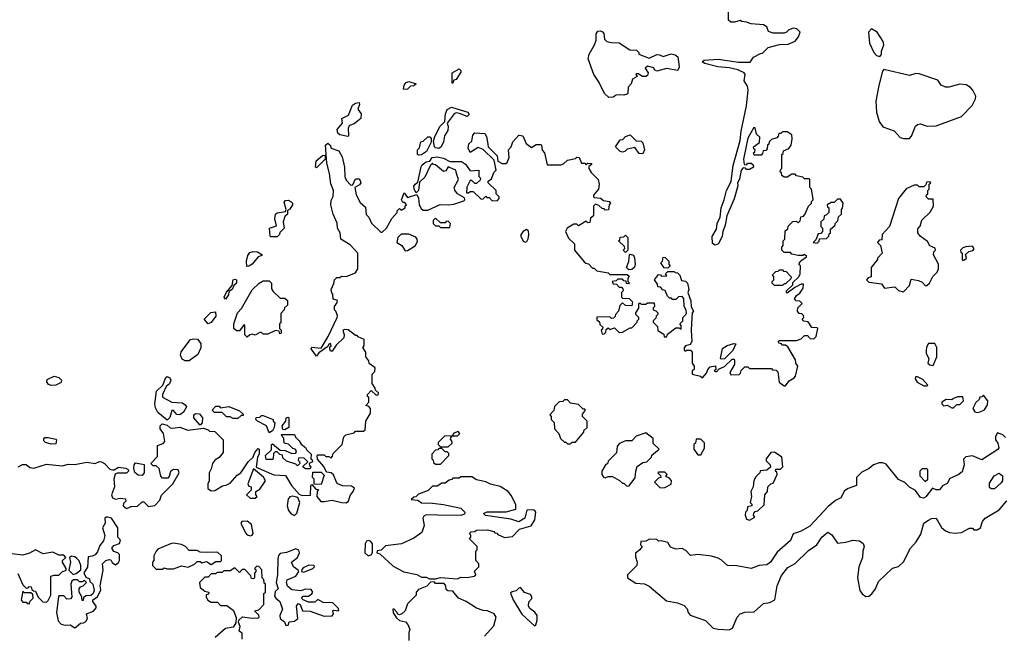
# Model space of a CAD drawing. Extents: x 2551545 to 2886624, y 315747 to 489036.
# Tile 17 of 119: x 2579945 to 2586218, y 359485 to 363405. Entities that reach past the tile are written whole.
import ezdxf

# ---------------------------------------------------------------- set-up
doc = ezdxf.new("R2010")
doc.units = 0

msp = doc.modelspace()

# ---------------------------------------------------------------- linework, layer by layer
at = {"layer": '0CON10XD'}
for points in [[(2584498.3, 363388.3), (2584475, 363390), (2584461.7, 363401.7), (2584460, 363455)], [(2582928.3, 362611.7), (2582930, 362595), (2582987, 362537), (2582991.7, 362501.7), (2583018.3, 362488.3), (2583041.7, 362488.3), (2583050, 362495), (2583062.5, 362525), (2583060, 362575), (2583077, 362593), (2583087.5, 362625), (2583125, 362667.5), (2583150, 362665), (2583172.5, 362615), (2583205, 362590), (2583235, 362610), (2583265, 362610), (2583270, 362605), (2583273, 362573), (2583287.5, 362555), (2583305, 362480), (2583391.7, 362478.3), (2583410, 362485), (2583435, 362510), (2583485, 362520), (2583495, 362527.5), (2583510, 362525), (2583525, 362490), (2583545, 362490), (2583555, 362480), (2583565, 362490), (2583588.3, 362488.3), (2583588.3, 362481.7), (2583571.7, 362468.3), (2583570, 362455), (2583585, 362430), (2583630, 362385), (2583637.5, 362355), (2583632.5, 362325), (2583600, 362285), (2583600, 362275), (2583605, 362270), (2583645, 362266.7), (2583665, 362252.5), (2583700, 362245), (2583710, 362235), (2583700, 362225), (2583697, 362193), (2583675, 362190), (2583668.3, 362198.3), (2583655, 362200), (2583635, 362220), (2583612.5, 362227.5), (2583600, 362215), (2583600, 362155), (2583581.7, 362138.3), (2583578.3, 362111.7), (2583565, 362110), (2583555, 362120), (2583505, 362090), (2583495, 362100), (2583475, 362100), (2583433.6, 362076.4), (2583422.5, 362055), (2583441.7, 362011.7), (2583480, 361975), (2583480, 361935), (2583541.7, 361861.7), (2583551.7, 361851.7), (2583568.3, 361848.3), (2583595, 361820), (2583605, 361820), (2583623, 361803), (2583695, 361790), (2583705, 361780), (2583815, 361780), (2583828.3, 361768.3), (2583820, 361755), (2583820, 361735), (2583830, 361725), (2583825, 361720), (2583811.7, 361721.7), (2583808.3, 361738.3), (2583795, 361740), (2583785, 361750), (2583755, 361750), (2583745, 361740), (2583720, 361735), (2583725, 361720), (2583748.3, 361718.3), (2583765, 361700), (2583778.3, 361698.3), (2583788.3, 361688.3), (2583790, 361675), (2583780, 361665), (2583780, 361635), (2583785, 361630), (2583827, 361627), (2583850, 361605), (2583845, 361580), (2583805, 361582.5), (2583785, 361600), (2583768.3, 361581.7), (2583760, 361545), (2583740, 361525), (2583738.3, 361511.7), (2583728.3, 361501.7), (2583715, 361500), (2583705, 361510), (2583621.7, 361508.3), (2583621.7, 361491.7), (2583638.3, 361478.3), (2583641.7, 361461.7), (2583660, 361445), (2583658.3, 361431.7), (2583650, 361425), (2583655, 361400), (2583668.3, 361401.7), (2583678.3, 361411.7), (2583681.7, 361428.3), (2583695, 361440), (2583705, 361430), (2583735, 361440), (2583765, 361410), (2583785, 361412.5), (2583835, 361440), (2583845, 361440), (2583880, 361475), (2583880, 361485), (2583890, 361495), (2583890, 361505), (2583870, 361525), (2583870, 361535), (2583890, 361565), (2583890, 361595), (2583895, 361600), (2583905, 361590), (2583935, 361590), (2583945, 361600), (2583988.3, 361598.3), (2583990, 361575), (2583981.7, 361568.3), (2583980, 361555), (2583998.3, 361548.3), (2584010, 361535), (2584010, 361525), (2584000, 361515), (2583998.3, 361501.7), (2583980, 361485), (2583980, 361475), (2584008.3, 361448.3), (2584011.7, 361421.7), (2584048.3, 361398.3), (2584051.7, 361381.7), (2584068.3, 361381.7), (2584071.7, 361398.3), (2584125, 361440), (2584145, 361440), (2584158.3, 361431.7), (2584160, 361455), (2584150, 361465), (2584170, 361485), (2584170, 361505), (2584190, 361525), (2584192.5, 361535), (2584191.7, 361551.7), (2584177.5, 361575), (2584177, 361627), (2584165, 361640), (2584141.7, 361638.3), (2584125, 361620), (2584105, 361620), (2584098.3, 361628.3), (2584085, 361630), (2584071.7, 361641.7), (2584058.3, 361678.3), (2584041.7, 361681.7), (2584028.3, 361698.3), (2584011.7, 361701.7), (2584008.3, 361718.3), (2583990, 361745), (2584015, 361780), (2584028.3, 361778.3), (2584035, 361770), (2584068.3, 361771.7), (2584060, 361785), (2584075, 361800), (2584115, 361800), (2584121.7, 361791.7), (2584135, 361790), (2584150, 361775), (2584161.7, 361741.7), (2584187, 361737), (2584200, 361725), (2584207.5, 361685), (2584202.5, 361665), (2584221.7, 361611.7), (2584223, 361573), (2584237.5, 361545), (2584230, 361535), (2584227.5, 361505), (2584223.8, 361425), (2584228.3, 361351.7), (2584216.1, 361333.9), (2584187.5, 361325), (2584178.3, 361311.7), (2584178.3, 361298.3), (2584185, 361290), (2584193.3, 361296.7), (2584218, 361298), (2584230, 361285), (2584230, 361215), (2584242.5, 361195), (2584242.5, 361175), (2584230, 361165), (2584230, 361145), (2584281.7, 361131.7), (2584295, 361120), (2584321.7, 361151.7), (2584330, 361175), (2584345, 361190), (2584378.3, 361198.3), (2584380, 361175), (2584370, 361165), (2584385, 361160), (2584401.7, 361178.3), (2584436.4, 361193.6), (2584485, 361240), (2584495, 361240), (2584500, 361235), (2584500, 361205), (2584470, 361155), (2584475, 361140), (2584528.3, 361141.7), (2584538.3, 361151.7), (2584541.7, 361168.3), (2584565, 361190), (2584585, 361190), (2584595, 361180), (2584735, 361180), (2584741.7, 361171.7), (2584765, 361170), (2584775, 361160), (2584783, 361093), (2584815, 361070), (2584825, 361070), (2584848, 361102), (2584880, 361120), (2584888.3, 361131.7), (2584902.5, 361195), (2584890, 361215), (2584887.5, 361235), (2584838.3, 361318.3), (2584825, 361330), (2584805, 361330), (2584798.3, 361338.3), (2584781.7, 361341.7), (2584780, 361355), (2584785, 361360), (2584895, 361360), (2584925, 361370), (2584945, 361390), (2584965, 361390), (2584981.7, 361371.7), (2585005, 361370), (2585020, 361385), (2585030, 361435), (2585025, 361440), (2584991.7, 361441.7), (2584968.3, 361478.3), (2584941.7, 361481.7), (2584930, 361495), (2584940, 361505), (2584938.3, 361518.3), (2584928.3, 361528.3), (2584911.7, 361531.7), (2584900, 361545), (2584901.7, 361568.3), (2584930, 361595), (2584915, 361610), (2584891.7, 361611.7), (2584882.5, 361625), (2584893.6, 361646.4), (2584915, 361660), (2584937, 361693), (2584938.3, 361718.3), (2584925, 361717.5), (2584883, 361697), (2584835, 361660), (2584830, 361665), (2584830, 361675), (2584870, 361715), (2584871.7, 361728.3), (2584906.4, 361763.6), (2584917, 361783), (2584920, 361835), (2584910, 361845), (2584920, 361865), (2584960, 361895), (2584945, 361907.5), (2584935, 361900), (2584905, 361900), (2584865, 361910), (2584855, 361920), (2584815, 361920), (2584800, 361935), (2584800, 361955), (2584810, 361965), (2584810, 361995), (2584820, 362005), (2584821.7, 362058.3), (2584838.3, 362071.7), (2584841.7, 362088.3), (2584871.7, 362118.3), (2584895, 362120), (2584905, 362110), (2584918.3, 362121.7), (2584921.7, 362148.3), (2584938.3, 362151.7), (2584948.3, 362161.7), (2584970, 362215), (2584990, 362235), (2584990, 362245), (2585000, 362255), (2584997, 362287), (2584990, 362325), (2584980, 362335), (2584980, 362385), (2584975, 362390), (2584945, 362390), (2584935, 362400), (2584895, 362410), (2584885, 362420), (2584865, 362420), (2584835, 362400), (2584815, 362400), (2584801.7, 362411.7), (2584798.3, 362428.3), (2584790, 362435), (2584791.7, 362448.3), (2584800, 362455), (2584800, 362545), (2584808.3, 362551.7), (2584811.7, 362568.3), (2584846.4, 362583.6), (2584860, 362605), (2584867.5, 362645), (2584865, 362670), (2584835, 362690), (2584805, 362690), (2584795, 362680), (2584781.7, 362678.3), (2584778.3, 362661.7), (2584768.3, 362651.7), (2584735, 362640), (2584720, 362625), (2584718.3, 362611.7), (2584710, 362605), (2584708.3, 362581.7), (2584698.3, 362571.7), (2584681.7, 362568.3), (2584678.3, 362551.7), (2584668.3, 362541.7), (2584625, 362540), (2584620, 362555), (2584628.3, 362561.7), (2584630, 362575), (2584621.7, 362581.7), (2584620, 362595), (2584658.3, 362621.7), (2584660, 362655), (2584640, 362675), (2584630, 362715), (2584621.7, 362718.3), (2584585, 362650), (2584557.5, 362515), (2584561.7, 362481.7), (2584575, 362480), (2584585, 362490), (2584605, 362490), (2584618.3, 362478.3), (2584620, 362465), (2584595, 362450), (2584575, 362450), (2584568.3, 362458.3), (2584555, 362460), (2584542.5, 362445), (2584531.7, 362388.3), (2584517.5, 362365), (2584520, 362345), (2584497, 362263), (2584451.2, 362155), (2584440, 362095), (2584423.8, 362055), (2584421.2, 362025), (2584396.7, 361975), (2584375, 361966.2), (2584358.3, 361978.3), (2584357, 362023), (2584385, 362070), (2584388, 362105), (2584408.8, 362145), (2584414.3, 362205.7), (2584434, 362255), (2584448.6, 362315), (2584468.1, 362351.9), (2584478, 362375), (2584490, 362475), (2584536, 362635), (2584542, 362695), (2584575.8, 362855), (2584586.2, 362956.2), (2584581.7, 362981.7), (2584560, 363015), (2584567.5, 363055), (2584560, 363065), (2584520, 363085), (2584465, 363097.5), (2584393.2, 363103.2), (2584310, 363125), (2584293, 363137), (2584305, 363146.7), (2584395, 363152.9), (2584525, 363134), (2584600, 363135), (2584620, 363165), (2584665, 363190), (2584678.3, 363191.7), (2584713, 363227), (2584785, 363247.5), (2584841.7, 363248.3), (2584885, 363267.5), (2584907.5, 363295), (2584917.5, 363325), (2584897, 363347), (2584875, 363350), (2584845, 363340), (2584830, 363325), (2584815, 363320), (2584745, 363320), (2584715, 363330), (2584705, 363360), (2584685, 363372.5), (2584605, 363377.5), (2584575, 363390), (2584545, 363392.5), (2584535, 363400), (2584498.3, 363388.3)], [(2583698.3, 362908.3), (2583670, 362935), (2583637.5, 363005), (2583603.3, 363055), (2583566.2, 363155), (2583573.3, 363185), (2583608, 363245), (2583618.8, 363275), (2583618.8, 363315), (2583629.3, 363330.7), (2583645, 363333.3), (2583658, 363328), (2583665.8, 363315.8), (2583670.5, 363280.4), (2583685, 363266.7), (2583715, 363258.8), (2583765, 363257.5), (2583831.7, 363211.7), (2583875, 363210), (2583890, 363195), (2583890, 363185), (2583955, 363160), (2584005, 363182.5), (2584021.7, 363181.7), (2584045, 363170), (2584095, 363186.7), (2584121.7, 363181.7), (2584137.1, 363167.1), (2584147.5, 363105), (2584138.6, 363081.4), (2584065, 363093.3), (2584005, 363077.5), (2583990, 363085), (2583985, 363097.5), (2583945, 363107.5), (2583930, 363095), (2583950, 363065), (2583945, 363050), (2583935, 363042.5), (2583912.5, 363042.5), (2583885, 363060), (2583875, 363060), (2583870, 363055), (2583878.3, 363041.7), (2583850, 363025), (2583840, 362995), (2583822.5, 362975), (2583820, 362935), (2583815, 362930), (2583795, 362922.5), (2583765, 362926.7), (2583745, 362922.5), (2583725, 362910), (2583698.3, 362908.3)], [(2585425, 363170), (2585436.4, 363183.6), (2585436.7, 363205), (2585450, 363245), (2585446.7, 363265), (2585407.5, 363325), (2585373, 363347), (2585352.5, 363325), (2585360, 363255), (2585387.5, 363195), (2585405, 363177.5), (2585425, 363170)], [(2582705, 363000), (2582700, 363000), (2582700, 363065), (2582745, 363092.5), (2582755, 363080), (2582755, 363070), (2582726.4, 363023.6), (2582711.7, 363018.3), (2582705, 363000)], [(2585575, 362646.7), (2585615, 362647.5), (2585627, 362663), (2585652.5, 362725), (2585665, 362737.5), (2585685, 362740), (2585726.1, 362726.1), (2585785, 362728.8), (2585945, 362787.5), (2586013, 362857), (2586035, 362900), (2586036.4, 362916.4), (2586017.5, 362955), (2586003, 362973), (2585975, 362990), (2585935, 362993.3), (2585865, 362973.8), (2585843.9, 362973.9), (2585815, 362987.5), (2585795, 363020), (2585675, 363060), (2585655, 363062.5), (2585615, 363050), (2585451.7, 363088.3), (2585443, 363077), (2585418, 362985), (2585400, 362885), (2585404.1, 362814.1), (2585420, 362755), (2585445, 362722.5), (2585516.4, 362696.4), (2585553.9, 362653.9), (2585575, 362646.7)], [(2582395, 362960), (2582390, 362965), (2582395, 362987.5), (2582406.7, 363005), (2582425, 363010), (2582470, 362995), (2582457, 362983), (2582435, 362980), (2582415, 362962.5), (2582395, 362960)], [(2582035, 362660), (2581985, 362670), (2581971.2, 362681.2), (2581968, 362705), (2582001.4, 362745), (2581998, 362775), (2582038.8, 362795), (2582065, 362860), (2582085, 362873.3), (2582106.7, 362876.7), (2582110, 362865), (2582100, 362835), (2582120, 362805), (2582117.5, 362775), (2582075, 362740), (2582045, 362730), (2582037.5, 362715), (2582040, 362665), (2582035, 362660)], [(2582615, 362583.8), (2582595, 362586.7), (2582586.7, 362595), (2582580.7, 362629.3), (2582590, 362660), (2582623.9, 362726.1), (2582652.5, 362755), (2582656.7, 362805), (2582667.5, 362832.5), (2582695, 362847.5), (2582800, 362815), (2582808.8, 362801.2), (2582795, 362786.7), (2582746.4, 362806.4), (2582725, 362810), (2582712.5, 362805), (2582667.5, 362745), (2582674.1, 362724.1), (2582672.3, 362697.7), (2582651.2, 362665), (2582644.1, 362625.9), (2582630, 362595), (2582615, 362583.8)], [(2579935, 360552.5), (2579962.5, 360567.5), (2579985, 360567.5), (2580009.7, 360549.7), (2580035, 360545.8), (2580115, 360570), (2580215, 360560), (2580255, 360570), (2580295, 360568.8), (2580372.3, 360582.3), (2580425, 360573.8), (2580453.3, 360586.7), (2580465, 360584.3), (2580484.5, 360574.5), (2580519.2, 360539.2), (2580535, 360533.3), (2580546.2, 360533.8), (2580575, 360551.2), (2580620, 360545), (2580635.9, 360535.9), (2580637.5, 360525), (2580625, 360513.8), (2580565, 360512.5), (2580553.9, 360506.1), (2580543.9, 360473.9), (2580548, 360425), (2580529.2, 360375), (2580536.1, 360356.1), (2580555, 360346.7), (2580585, 360352.5), (2580618.3, 360348.3), (2580620, 360335), (2580605, 360320), (2580603.3, 360305), (2580625, 360287.5), (2580655, 360300), (2580695, 360302.5), (2580725, 360330), (2580735, 360330), (2580765, 360300), (2580805, 360307.5), (2580838.3, 360341.7), (2580847.5, 360372.5), (2580920, 360445), (2580960, 360515), (2580953.6, 360533.6), (2580923.6, 360536.4), (2580906, 360524), (2580898, 360492), (2580888.3, 360481.7), (2580855, 360482), (2580843.4, 360493.4), (2580833, 360543), (2580815, 360560), (2580795, 360560), (2580780, 360575), (2580821.7, 360618.3), (2580821.7, 360688.3), (2580858.3, 360701.7), (2580870, 360715), (2580860, 360765), (2580840, 360795), (2580840, 360815), (2580853, 360827), (2580885, 360820), (2580903, 360803), (2580919.3, 360799.3), (2580965, 360806.2), (2581015, 360787.5), (2581115, 360800), (2581145, 360790), (2581155, 360780), (2581188.3, 360778.3), (2581240, 360725), (2581240, 360645), (2581216.4, 360613.6), (2581187.5, 360595), (2581173.3, 360575), (2581165, 360540), (2581152.5, 360515), (2581152.5, 360465), (2581142.5, 360445), (2581142.5, 360415), (2581165, 360400), (2581187, 360403), (2581237.5, 360432.5), (2581265, 360437.5), (2581285, 360450), (2581330.5, 360499.6), (2581353.3, 360515), (2581400, 360585), (2581432.5, 360615), (2581442.5, 360645), (2581465, 360670), (2581470, 360665), (2581470, 360635), (2581460, 360615), (2581451.7, 360551.7), (2581563, 360503), (2581638.3, 360498.3), (2581677.5, 360435), (2581725, 360380), (2581745, 360370), (2581798.3, 360371.7), (2581800, 360435), (2581805, 360440), (2581831.7, 360411.7), (2581848.3, 360408.3), (2581840, 360395), (2581837.5, 360365), (2581863.2, 360333.2), (2581885, 360331.4), (2581935, 360340.8), (2581997.5, 360325), (2582025, 360324.7), (2582039.2, 360335), (2582050.5, 360369.5), (2582070, 360395), (2582078.3, 360418.3), (2582059.7, 360429.7), (2582001.8, 360431.8), (2581972.5, 360445), (2581962.5, 360455), (2581945, 360502.5), (2581930, 360515), (2581900, 360520), (2581882.5, 360555), (2581841.7, 360601.7), (2581840, 360625), (2581845, 360630), (2581885, 360630), (2581895, 360620), (2581915, 360620), (2581928.3, 360611.7), (2581938.3, 360621.7), (2581941.7, 360638.3), (2582000, 360695), (2582010, 360745), (2582021.7, 360758.3), (2582075, 360770), (2582085, 360780), (2582135, 360780), (2582145, 360790), (2582150, 360845), (2582165, 360870), (2582180, 360895), (2582180, 360925), (2582168.3, 360938.3), (2582150, 360945), (2582170, 360965), (2582170, 360995), (2582161.7, 361001.7), (2582160, 361015), (2582185, 361040), (2582215, 361010), (2582228.3, 361011.7), (2582230, 361025), (2582211.7, 361041.7), (2582210, 361055), (2582190, 361085), (2582190, 361145), (2582208.3, 361161.7), (2582210, 361185), (2582171.7, 361211.7), (2582168.3, 361228.3), (2582150, 361255), (2582150, 361285), (2582130, 361315), (2582140, 361325), (2582140, 361365), (2582101.7, 361381.7), (2582095, 361390), (2582085, 361390), (2582037, 361427), (2582015, 361430), (2582002.5, 361425), (2582012.5, 361395), (2582010, 361375), (2581961.7, 361328.3), (2581935, 361290), (2581925, 361290), (2581920, 361305), (2581921.7, 361318.3), (2581930, 361325), (2581925, 361340), (2581913.6, 361336.4), (2581908.3, 361321.7), (2581850.7, 361279.3), (2581835, 361260), (2581802.5, 361305), (2581805, 361317.5), (2581865, 361310), (2581910, 361385), (2581967.5, 361505), (2581969.3, 361519.3), (2581960, 361545), (2581950, 361555), (2581950, 361575), (2581968.3, 361601.7), (2581970, 361615), (2581941.7, 361621.7), (2581940, 361655), (2581932.5, 361662.5), (2581930, 361685), (2581947, 361723), (2581950, 361745), (2581965, 361760), (2581985, 361760), (2581995, 361770), (2582025, 361767.5), (2582085, 361790), (2582100, 361815), (2582100, 361915), (2582049.3, 361969.3), (2581990, 362005), (2581987.5, 362045), (2581970, 362075), (2581967, 362107), (2581942.5, 362165), (2581927.5, 362225), (2581928.3, 362251.7), (2581941.7, 362278.3), (2581943.3, 362315), (2581927.3, 362357.3), (2581918, 362425), (2581900.7, 362490.7), (2581892.5, 362605), (2581907, 362617), (2581922.5, 362605), (2581930, 362585), (2581978, 362568), (2581999.3, 362529.3), (2582013.8, 362465), (2582016.2, 362405), (2582025, 362382.5), (2582055, 362350), (2582068.3, 362351.7), (2582085, 362390), (2582105, 362390), (2582115, 362380), (2582117.5, 362365), (2582109.3, 362350.7), (2582080, 362335), (2582088.3, 362288.3), (2582115, 362240), (2582148.3, 362208.3), (2582153, 362163), (2582170, 362145), (2582187, 362107), (2582245, 362050), (2582255, 362050), (2582282.5, 362075), (2582315, 362137.5), (2582350, 362175), (2582350, 362185), (2582365, 362200), (2582375, 362190), (2582400, 362205), (2582401.7, 362218.3), (2582410, 362225), (2582398.3, 362238.3), (2582385, 362240), (2582377.5, 362255), (2582395, 362300), (2582415, 362270), (2582475, 362290), (2582486.1, 362266.1), (2582490, 362225), (2582501.7, 362201.7), (2582515, 362190), (2582545, 362190), (2582623.6, 362226.4), (2582675, 362223.3), (2582711.7, 362228.3), (2582775, 362250), (2582780, 362255), (2582778.3, 362268.3), (2582733.6, 362293.6), (2582716.7, 362316.7), (2582712.5, 362335), (2582740, 362385), (2582728.8, 362425), (2582722.5, 362445), (2582675, 362467.5), (2582659.3, 362440.7), (2582645, 362437.5), (2582595, 362480), (2582581.7, 362481.7), (2582575, 362490), (2582563, 362477), (2582525, 362400), (2582491.7, 362368.3), (2582486.7, 362315), (2582471.7, 362301.7), (2582457.5, 362325), (2582457, 362343), (2582463.6, 362356.4), (2582481.7, 362368.3), (2582502.5, 362467.5), (2582510, 362480), (2582535, 362497.5), (2582558.3, 362501.7), (2582573, 362527), (2582605, 362530), (2582645, 362521.2), (2582685, 362501.2), (2582760, 362500), (2582785, 362482.5), (2582815, 362440), (2582870, 362445), (2582870, 362405), (2582880, 362395), (2582878.3, 362381.7), (2582855, 362360), (2582845, 362360), (2582825, 362380), (2582815, 362380), (2582793, 362337), (2582791.7, 362301.7), (2582805, 362300), (2582815, 362310), (2582835, 362310), (2582885, 362260), (2582898.3, 362261.7), (2582915, 362280), (2582921.7, 362271.7), (2582935, 362270), (2582955, 362250), (2582988.3, 362251.7), (2583000, 362265), (2583000, 362275), (2582980, 362295), (2582980, 362315), (2582930, 362365), (2582930, 362375), (2582950.5, 362389.6), (2582965, 362430), (2582980, 362445), (2582968.3, 362508.3), (2582897, 362577), (2582865, 362590), (2582815, 362557.5), (2582801.2, 362585), (2582806.4, 362613.6), (2582825, 362630), (2582832, 362668), (2582845, 362683.3), (2582909.3, 362679.3), (2582919.3, 362659.3), (2582928.3, 362611.7)], [(2582485, 362540), (2582480, 362545), (2582480, 362575), (2582491.7, 362588.3), (2582500, 362625), (2582515, 362630), (2582545, 362657.5), (2582557, 362657), (2582567, 362647), (2582567, 362623), (2582536.4, 362563.6), (2582505, 362542.5), (2582485, 362540)], [(2583915, 362550), (2583890.7, 362550.7), (2583865, 362590), (2583815, 362580), (2583800, 362565), (2583785, 362560), (2583770, 362565), (2583740, 362595), (2583771.7, 362638.3), (2583788.3, 362641.7), (2583805, 362660), (2583835, 362670), (2583871.7, 362631.7), (2583905, 362630), (2583915, 362620), (2583926.7, 362575), (2583915, 362550)], [(2581835, 362460), (2581830, 362465), (2581834.2, 362505), (2581875, 362538.8), (2581890, 362540), (2581890, 362515), (2581835, 362460)], [(2585575, 361670), (2585615, 361710), (2585625, 361750), (2585671.7, 361741.7), (2585695, 361730), (2585715, 361710), (2585725, 361710), (2585742.5, 361725), (2585763, 361767), (2585790, 361795), (2585800, 361815), (2585800, 361845), (2585767.5, 361905), (2585770, 361925), (2585780, 361935), (2585778.3, 361948.3), (2585743.6, 361963.6), (2585729.3, 361989.3), (2585682.5, 362025), (2585667.5, 362045), (2585668.3, 362071.7), (2585681.7, 362088.3), (2585693, 362127), (2585745, 362177.5), (2585766.7, 362215), (2585765, 362260), (2585735, 362260), (2585720, 362275), (2585721.7, 362288.3), (2585730, 362295), (2585730, 362315), (2585740, 362325), (2585740, 362355), (2585750, 362365), (2585745, 362370), (2585721.7, 362368.3), (2585718.3, 362351.7), (2585705, 362340), (2585675, 362340), (2585665, 362350), (2585645, 362350), (2585593.3, 362326.7), (2585543.3, 362265), (2585486.7, 362085), (2585440, 362035), (2585438.3, 362001.7), (2585421.7, 361998.3), (2585410, 361985), (2585430, 361965), (2585440, 361915), (2585410, 361885), (2585410, 361875), (2585370, 361825), (2585370, 361765), (2585351.7, 361758.3), (2585340, 361745), (2585355, 361730), (2585435, 361720), (2585455, 361692.5), (2585521.7, 361701.7), (2585545, 361677.5), (2585575, 361670)], [(2581585, 362020), (2581545, 362020), (2581540, 362025), (2581536.7, 362075), (2581580, 362090), (2581570.8, 362135), (2581573.8, 362165), (2581585.8, 362174.2), (2581638.3, 362181.7), (2581643.3, 362195), (2581628.8, 362241.2), (2581637.5, 362252.5), (2581655, 362252.9), (2581674.3, 362244.3), (2581683.3, 362235), (2581683.3, 362225), (2581665, 362197.5), (2581651.7, 362188.3), (2581650, 362165), (2581635, 362150), (2581622.5, 362115), (2581630, 362075), (2581601.7, 362048.3), (2581600, 362035), (2581585, 362020)], [(2585025, 361980), (2585038.3, 361991.7), (2585041.7, 362008.3), (2585085, 362010), (2585100, 362025), (2585101.7, 362038.3), (2585110, 362045), (2585111.7, 362068.3), (2585138.3, 362091.7), (2585141.7, 362108.3), (2585158.3, 362121.7), (2585161.7, 362148.3), (2585180, 362165), (2585180, 362195), (2585187, 362203), (2585192.5, 362235), (2585175, 362260), (2585155, 362260), (2585135, 362240), (2585115, 362240), (2585090, 362225), (2585091.7, 362211.7), (2585100, 362205), (2585100, 362175), (2585085, 362160), (2585070, 362155), (2585068.3, 362131.7), (2585050, 362115), (2585050, 362085), (2585060, 362075), (2585060, 362055), (2585048.3, 362041.7), (2585031.7, 362038.3), (2585018.3, 362001.7), (2585000, 361985), (2585025, 361980)], [(2582685, 362080), (2582690, 362105), (2582675, 362120), (2582661.7, 362118.3), (2582655, 362110), (2582625, 362110), (2582595, 362140), (2582580, 362125), (2582580, 362105), (2582595, 362090), (2582615, 362090), (2582625, 362080), (2582685, 362080)], [(2583165, 361986.2), (2583175, 361990), (2583185, 362006.7), (2583189.5, 362035), (2583185.6, 362055.6), (2583173.8, 362066.2), (2583152.5, 362055), (2583137.5, 362035), (2583137.5, 362025), (2583152.3, 361992.3), (2583165, 361986.2)], [(2582401.7, 361931.7), (2582415, 361932.5), (2582465, 361962.5), (2582479.3, 361990.7), (2582477.5, 362005), (2582468.3, 362018.3), (2582425, 362037.5), (2582375, 362036.7), (2582354.1, 362015.9), (2582347.5, 361985), (2582380, 361965), (2582401.7, 361931.7)], [(2583805, 361920), (2583790, 361935), (2583800, 361945), (2583798.3, 361958.3), (2583760, 361995), (2583768.3, 362001.7), (2583771.7, 362018.3), (2583795, 362020), (2583805, 362030), (2583820, 362015), (2583820, 361935), (2583805, 361920)], [(2585955, 361870), (2585965, 361872.5), (2585977.5, 361885), (2585971.7, 361908.3), (2585993, 361927), (2586017, 361933), (2586027, 361943), (2586015, 361960), (2585973, 361957), (2585955, 361950), (2585940, 361935), (2585941.7, 361921.7), (2585950, 361915), (2585950, 361875), (2585955, 361870)], [(2581391.7, 361831.7), (2581388.8, 361865), (2581398.3, 361901.7), (2581410.8, 361919.2), (2581432.9, 361927.1), (2581460, 361925), (2581488.3, 361908.3), (2581488.3, 361901.7), (2581465, 361892.5), (2581426.7, 361845), (2581405, 361832.5), (2581391.7, 361831.7)], [(2583825, 361810), (2583810, 361825), (2583826.4, 361863.6), (2583830, 361905), (2583835, 361910), (2583855, 361902.5), (2583863, 361883), (2583866.7, 361845), (2583862.5, 361827.5), (2583845, 361812.5), (2583825, 361810)], [(2584075, 361820), (2584051.7, 361821.7), (2584030, 361855), (2584040, 361865), (2584045, 361890), (2584058.3, 361888.3), (2584080, 361865), (2584080, 361845), (2584090, 361835), (2584075, 361820)], [(2584805, 361710), (2584755, 361710), (2584740, 361725), (2584740, 361735), (2584750, 361745), (2584750, 361765), (2584741.7, 361778.3), (2584761.7, 361798.3), (2584778.3, 361801.7), (2584785, 361810), (2584805, 361810), (2584811.7, 361801.7), (2584828.3, 361798.3), (2584860, 361765), (2584858.3, 361751.7), (2584825, 361720), (2584815, 361720), (2584805, 361710)], [(2581255, 361623.3), (2581247.5, 361635), (2581262.7, 361667.3), (2581299.3, 361710.7), (2581303.8, 361745), (2581315, 361750), (2581325, 361746.7), (2581325.8, 361725), (2581310, 361710), (2581298.8, 361685), (2581277.5, 361672.5), (2581275, 361650), (2581255, 361623.3)], [(2581395, 361380), (2581380, 361395), (2581380, 361455), (2581375, 361460), (2581345, 361420), (2581325, 361420), (2581310, 361435), (2581310, 361465), (2581333.3, 361535), (2581358, 361562), (2581425, 361682.5), (2581470, 361725), (2581495, 361740), (2581535, 361740), (2581550, 361725), (2581548.3, 361688.3), (2581560.7, 361670.7), (2581605, 361630), (2581635, 361630), (2581650, 361615), (2581650, 361585), (2581631.7, 361568.3), (2581630, 361555), (2581608.3, 361531.7), (2581607.5, 361472.5), (2581600, 361465), (2581600, 361435), (2581610, 361425), (2581610, 361405), (2581601.7, 361401.7), (2581598.3, 361418.3), (2581575, 361422.5), (2581525, 361400), (2581495, 361400), (2581485, 361410), (2581475, 361410), (2581445, 361392.5), (2581425, 361400), (2581410, 361395), (2581395, 361380)], [(2581145, 361466.2), (2581120, 361495), (2581162.7, 361537.3), (2581192.5, 361542.5), (2581194.2, 361515), (2581165, 361473.8), (2581145, 361466.2)], [(2580998.3, 361228.3), (2580979.5, 361239.6), (2580969.2, 361265), (2580972.5, 361287.5), (2581033.3, 361365), (2581055, 361370.6), (2581077.1, 361367.1), (2581099.2, 361339.2), (2581098.8, 361311.2), (2581079.4, 361270.6), (2581025, 361230), (2580998.3, 361228.3)], [(2584415, 361240), (2584410, 361245), (2584421.7, 361308.3), (2584453, 361327), (2584495, 361340), (2584508.3, 361338.3), (2584487.5, 361295), (2584435, 361242.5), (2584415, 361240)], [(2585765, 361200), (2585787.5, 361255), (2585787.5, 361315), (2585775, 361340), (2585735, 361340), (2585723, 361317), (2585720, 361295), (2585720, 361275), (2585737.5, 361245), (2585730, 361215), (2585743, 361203), (2585765, 361200)], [(2580145, 361071.2), (2580127.7, 361077.7), (2580116.7, 361095), (2580119.3, 361110.7), (2580165, 361131.2), (2580195, 361123.8), (2580210, 361105), (2580208.6, 361091.4), (2580175, 361073.8), (2580145, 361071.2)], [(2580885, 360850), (2580825, 360900), (2580809.7, 360929.7), (2580805.5, 360955), (2580815.8, 361035), (2580856.7, 361075), (2580875, 361122.5), (2580885, 361130), (2580901.7, 361121.7), (2580907.5, 361105), (2580898.2, 361081.8), (2580878.8, 361065), (2580854.2, 361015), (2580855, 360996.7), (2580915, 360966.2), (2580981.9, 360961.9), (2580999.5, 360949.6), (2581007.5, 360935), (2580988.8, 360901.2), (2580965, 360884), (2580946, 360886), (2580925, 360912.5), (2580915, 360912.5), (2580901.7, 360868.3), (2580885, 360850)], [(2585725, 361070), (2585730, 361075), (2585699.3, 361109.3), (2585665, 361127.5), (2585651.7, 361128.3), (2585650, 361115), (2585663.6, 361093.6), (2585705, 361070), (2585725, 361070)], [(2585895, 360930), (2585915, 360950), (2585935, 360950), (2585953, 360967), (2585957.5, 360975), (2585955, 361000), (2585920.7, 360999.3), (2585895, 360990), (2585885, 360980), (2585848.3, 360981.7), (2585820, 360965), (2585820, 360955), (2585833, 360943), (2585855, 360947.5), (2585885, 360930), (2585895, 360930)], [(2586045, 360900), (2586065, 360903.3), (2586093, 360917), (2586111.7, 360948.3), (2586112.5, 360975), (2586085, 361010), (2586075, 361000), (2586061.7, 360998.3), (2586058.3, 360981.7), (2586037, 360963), (2586017.5, 360925), (2586030, 360905), (2586045, 360900)], [(2581335, 360862.5), (2581305, 360862.5), (2581285, 360872.5), (2581263, 360873), (2581235, 360900), (2581185, 360900), (2581170, 360915), (2581195, 360940), (2581215, 360940), (2581225, 360930), (2581277, 360937), (2581345, 360910), (2581368.3, 360888.3), (2581368.3, 360881.7), (2581355, 360880), (2581335, 360862.5)], [(2583455, 360700), (2583465, 360710), (2583485, 360710), (2583540, 360775), (2583540, 360785), (2583560, 360805), (2583560, 360845), (2583530, 360875), (2583531.7, 360888.3), (2583550, 360915), (2583545, 360920), (2583535, 360920), (2583505, 360950), (2583455, 360960), (2583435, 360980), (2583415, 360980), (2583405, 360970), (2583383, 360967), (2583351.7, 360938.3), (2583348.3, 360911.7), (2583322.5, 360885), (2583330, 360875), (2583330, 360855), (2583350, 360835), (2583352.5, 360795), (2583380, 360765), (2583390, 360735), (2583415, 360710), (2583425, 360710), (2583435, 360700), (2583455, 360700)], [(2581095, 360820), (2581054, 360865), (2581053.3, 360885), (2581065, 360893.8), (2581091.2, 360891.2), (2581110, 360865), (2581107, 360833), (2581095, 360820)], [(2581535, 360770), (2581517.5, 360815), (2581460, 360845), (2581450, 360855), (2581451.7, 360868.3), (2581475, 360870), (2581485, 360880), (2581495, 360880), (2581560, 360855), (2581560, 360845), (2581570, 360835), (2581566.7, 360805), (2581556.4, 360783.6), (2581535, 360770)], [(2581635, 360790), (2581621.7, 360791.7), (2581617.5, 360815), (2581640, 360845), (2581642.5, 360865), (2581655, 360870), (2581660, 360865), (2581660, 360805), (2581635, 360790)], [(2581795, 360540), (2581765, 360540), (2581751.7, 360551.7), (2581751.7, 360558.3), (2581780, 360585), (2581755, 360610), (2581721.7, 360608.3), (2581720, 360595), (2581728.3, 360588.3), (2581730, 360575), (2581715, 360560), (2581705, 360570), (2581645, 360590), (2581621.7, 360611.7), (2581618.3, 360628.3), (2581601.7, 360631.7), (2581585, 360650), (2581571.7, 360648.3), (2581561.7, 360638.3), (2581560, 360605), (2581555, 360600), (2581515, 360600), (2581510, 360625), (2581548.3, 360661.7), (2581550, 360695), (2581555, 360700), (2581605, 360660), (2581637, 360657), (2581678.3, 360638.3), (2581705, 360640), (2581707.5, 360655), (2581700, 360665), (2581685, 360670), (2581657, 360697), (2581630, 360705), (2581626.7, 360736.7), (2581610, 360755), (2581615, 360760), (2581695, 360760), (2581701.7, 360741.7), (2581725, 360720), (2581737, 360697), (2581766.4, 360676.4), (2581775, 360660), (2581802.5, 360635), (2581800, 360605), (2581808.3, 360598.3), (2581810, 360585), (2581790, 360575), (2581791.7, 360561.7), (2581800, 360555), (2581795, 360540)], [(2582675, 360680), (2582700, 360705), (2582698.3, 360718.3), (2582690, 360725), (2582691.7, 360738.3), (2582700, 360750), (2582735, 360750), (2582750, 360765), (2582738.3, 360778.3), (2582711.7, 360768.3), (2582700, 360750), (2582651.7, 360748.3), (2582611.7, 360708.3), (2582610, 360695), (2582625, 360680), (2582675, 360680)], [(2583825, 360430), (2583867, 360483), (2583870, 360525), (2583880, 360555), (2583915, 360580), (2583940, 360585), (2583970, 360615), (2583971.7, 360628.3), (2584020, 360665), (2583981.7, 360701.7), (2583980, 360735), (2583935, 360770), (2583871.7, 360748.3), (2583845, 360720), (2583805, 360720), (2583767, 360703), (2583752.5, 360685), (2583747, 360643), (2583695, 360590), (2583692.5, 360577.5), (2583675, 360562.5), (2583653.3, 360525), (2583653.3, 360505), (2583665, 360487.5), (2583675, 360483.3), (2583695, 360492.5), (2583721.7, 360491.7), (2583767, 360467), (2583785, 360450), (2583795, 360450), (2583811.7, 360431.7), (2583825, 360430)], [(2586225, 360740), (2586208.3, 360758.3), (2586175, 360770), (2586163, 360747), (2586162.5, 360725), (2586177.5, 360705), (2586182.5, 360675), (2586176.4, 360663.6), (2586075, 360597.5), (2586015, 360622.5), (2585973, 360617), (2585958.3, 360601.7), (2585963.3, 360565), (2585949.3, 360520.7), (2585925, 360503.3), (2585870.7, 360479.3), (2585855, 360447.5), (2585825, 360432.5), (2585805, 360407.5), (2585785, 360406.7), (2585761.7, 360418.3), (2585718.3, 360361.7), (2585703, 360353), (2585685, 360357.5), (2585653, 360403), (2585613.9, 360423.9), (2585585, 360452.5), (2585545, 360472.5), (2585465, 360570), (2585445, 360578.8), (2585421.7, 360578.3), (2585385, 360566.7), (2585358.3, 360541.7), (2585310.5, 360519.6), (2585277.5, 360485), (2585275.9, 360434.1), (2585224.1, 360415.9), (2585200.7, 360399.3), (2585177.5, 360355), (2585141.7, 360338.3), (2585095, 360300), (2584980, 360175), (2584925, 360142), (2584873.6, 360126.4), (2584855.8, 360084.2), (2584770, 360010), (2584728.8, 359945), (2584705, 359929.2), (2584657, 359923), (2584605, 359904), (2584515, 359921.2), (2584455, 359923.8), (2584415, 359961.2), (2584395, 359970), (2584353, 359983), (2584265, 359993.3), (2584218.3, 359988.3), (2584189.3, 360019.3), (2584165, 360032.5), (2584125, 360027.5), (2584115, 360032.5), (2584090.7, 360040.7), (2584075, 360070), (2584031.7, 360081.7), (2584015, 360080), (2584005, 360090), (2583958.3, 360091.7), (2583935, 360080), (2583903, 360077), (2583900, 360055), (2583910, 360045), (2583896.4, 360023.6), (2583868.3, 360001.7), (2583868.3, 359978.3), (2583880, 359945), (2583877.5, 359925), (2583816.7, 359865), (2583816.4, 359846.4), (2583871.1, 359811.1), (2583925, 359806.9), (2583955, 359791.9), (2584065, 359698.6), (2584135.5, 359685.5), (2584178.3, 359668.3), (2584198.3, 359648.3), (2584204.2, 359625), (2584217.7, 359607.7), (2584315, 359573.3), (2584363.3, 359525), (2584395, 359517.5), (2584465, 359514)], [(2580145, 360697.5), (2580108.3, 360708.3), (2580098.3, 360718.3), (2580098.3, 360731.7), (2580105, 360740), (2580125, 360740), (2580175, 360730), (2580180, 360725), (2580175, 360700), (2580145, 360697.5)], [(2584285, 360630), (2584307, 360673), (2584307, 360707), (2584285, 360730), (2584255, 360730), (2584250, 360705), (2584240, 360695), (2584240, 360665), (2584265, 360630), (2584285, 360630)], [(2582625, 360570), (2582680, 360625), (2582678.3, 360638.3), (2582668.3, 360648.3), (2582655, 360650), (2582635, 360670), (2582615, 360670), (2582608.3, 360661.7), (2582595, 360660), (2582570, 360635), (2582570, 360605), (2582580, 360595), (2582581.7, 360581.7), (2582595, 360570), (2582625, 360570)], [(2584595, 360212.5), (2584628.3, 360231.7), (2584620, 360245), (2584621.7, 360258.3), (2584631.7, 360268.3), (2584648.3, 360271.7), (2584688.3, 360311.7), (2584692.5, 360375), (2584710, 360395), (2584712.5, 360425), (2584730, 360445), (2584745, 360450), (2584770, 360505), (2584768.3, 360518.3), (2584760, 360525), (2584761.7, 360538.3), (2584791.7, 360538.3), (2584807, 360553), (2584800, 360615), (2584755, 360647.5), (2584730, 360645), (2584700, 360605), (2584701.7, 360591.7), (2584727, 360567), (2584728.3, 360551.7), (2584705, 360532.5), (2584661.7, 360528.3), (2584660, 360515), (2584635, 360490), (2584623, 360467), (2584617.5, 360425), (2584603.3, 360395), (2584606.7, 360365), (2584600, 360325), (2584610, 360315), (2584610, 360305), (2584581.7, 360298.3), (2584580, 360275), (2584570, 360265), (2584567.5, 360245), (2584575, 360220), (2584595, 360212.5)], [(2580725, 360498), (2580700.3, 360500.3), (2580677.6, 360517.6), (2580670.8, 360545), (2580673.3, 360566.7), (2580681.7, 360578.3), (2580738.3, 360568.3), (2580738.6, 360515), (2580725, 360498)], [(2581445, 360352.5), (2581457.5, 360365), (2581450, 360375), (2581450, 360395), (2581475, 360410), (2581510, 360465), (2581497.7, 360487.7), (2581435, 360540), (2581397.5, 360445), (2581405, 360430), (2581420, 360425), (2581420, 360405), (2581390, 360375), (2581413, 360353), (2581445, 360352.5)], [(2581865, 360440), (2581821.7, 360441.7), (2581820, 360475), (2581810, 360485), (2581811.7, 360518.3), (2581865, 360520), (2581885, 360500), (2581865, 360440)], [(2584025, 360420), (2584055, 360422.5), (2584096.4, 360443.6), (2584096.7, 360465), (2584085, 360480), (2584061.7, 360491.7), (2584070, 360505), (2584055, 360520), (2584015, 360520), (2584010, 360515), (2584028.3, 360498.3), (2584030, 360485), (2584015, 360480), (2583990, 360455), (2584025, 360420)], [(2585715, 360460), (2585730, 360475), (2585730, 360535), (2585725, 360540), (2585695, 360540), (2585680, 360525), (2585680, 360495), (2585715, 360460)], [(2586155, 360413.3), (2586135, 360413.8), (2586125, 360422.5), (2586125, 360450), (2586154.1, 360495.9), (2586185, 360512.5), (2586206.7, 360495), (2586206.7, 360465), (2586199.3, 360450.7), (2586155, 360413.3)], [(2582735, 359840), (2582755, 359850), (2582795, 359847.5), (2582840, 359855), (2582850, 359865), (2582841.7, 359888.3), (2582870, 359915), (2582870, 359935), (2582850, 359955), (2582850, 360015), (2582860, 360025), (2582860, 360045), (2582810, 360095), (2582820, 360105), (2582818.3, 360118.3), (2582810, 360125), (2582821.7, 360138.3), (2582845, 360140), (2582855, 360150), (2582925, 360152.5), (2582965, 360140), (2582971.7, 360131.7), (2582985, 360130), (2582991.7, 360121.7), (2583033, 360103), (2583085, 360110), (2583130, 360155), (2583203, 360177), (2583227.5, 360215), (2583232.5, 360265), (2583227.5, 360275), (2583215, 360280), (2583175, 360276.7), (2583162.5, 360225), (2583125, 360202.5), (2583075, 360218.8), (2582913, 360243), (2582900, 360255), (2582923.6, 360266.4), (2583045, 360266.7), (2583105, 360282.5), (2583105, 360310), (2583078.3, 360368.3), (2583056.4, 360396.4), (2583005, 360427.5), (2582945, 360442.5), (2582915, 360457.5), (2582855, 360470), (2582825, 360490), (2582755, 360490), (2582745, 360480), (2582705, 360480), (2582698.3, 360471.7), (2582681.7, 360468.3), (2582655, 360450), (2582635, 360450), (2582605, 360430), (2582575, 360430), (2582548.3, 360401.7), (2582485, 360380), (2582468.3, 360361.7), (2582455, 360360), (2582440, 360345), (2582481.7, 360341.7), (2582505, 360323.3), (2582575, 360322.5), (2582645, 360313.3), (2582755, 360290), (2582780, 360265), (2582778.3, 360251.7), (2582756.4, 360243.6), (2582606.1, 360246.1), (2582535, 360246.2), (2582520.7, 360239.3), (2582512.5, 360225), (2582521.7, 360178.3), (2582507.5, 360135), (2582455, 360097.5), (2582377, 360063), (2582275, 360050), (2582248.3, 360021.7), (2582221.7, 360018.3), (2582220, 360005), (2582238.3, 359998.3), (2582325, 359920), (2582393, 359883), (2582475, 359867.5), (2582505, 359850), (2582535, 359850), (2582555, 359840), (2582595, 359840), (2582625, 359847.5), (2582735, 359840)], [(2581695, 360243.8), (2581711.4, 360258.6), (2581730, 360325), (2581716.7, 360356.7), (2581685, 360366.7), (2581665, 360361.2), (2581655, 360350), (2581648.5, 360305), (2581656.9, 360275), (2581675, 360254.2), (2581695, 360243.8)], [(2584465, 359514), (2584486.7, 359525), (2584515.8, 359595), (2584534.5, 359615.5), (2584565, 359627.5), (2584625, 359628.8), (2584685, 359681.2), (2584725, 359688.8), (2584755.8, 359704.2), (2584771.9, 359795), (2584798.9, 359861.1), (2584838.6, 359911.4), (2584885, 359937.5), (2584970.9, 360019.1), (2585024.5, 360055.5), (2585056.7, 360105), (2585094.1, 360135.9), (2585119.5, 360119.6), (2585155, 360067.5), (2585207.7, 360072.3), (2585254.1, 360085.9), (2585295, 360081.4), (2585320, 360065), (2585325.8, 360045), (2585317.1, 360015), (2585315.6, 359974.4), (2585292, 359915), (2585282.9, 359845), (2585297.5, 359765), (2585313, 359743), (2585335, 359726.2), (2585355, 359728), (2585375, 359744.2), (2585397.1, 359775), (2585417.6, 359822.4), (2585506.1, 359906.1), (2585545, 359918.6), (2585575, 359948), (2585620.6, 360035), (2585657.5, 360075), (2585686.3, 360123.7), (2585705.8, 360194.2), (2585735, 360213.8), (2585755, 360223.8), (2585785, 360226.7), (2585817.3, 360167.3), (2585843.3, 360145), (2585870, 360135), (2585905, 360130), (2585945, 360134), (2585997, 360163), (2586015, 360162.5), (2586025, 360152.5), (2586045, 360152.5), (2586067.5, 360165), (2586080, 360205), (2586096.7, 360225), (2586185, 360278.8), (2586235, 360336.7)], [(2580295, 359527.5), (2580305, 359532.5), (2580333, 359557), (2580351.7, 359558.3), (2580365, 359567.5), (2580376.7, 359585), (2580370, 359615), (2580415, 359632.5), (2580432.5, 359655), (2580432.5, 359665), (2580410, 359695), (2580410, 359705), (2580440, 359725), (2580461.7, 359768.3), (2580457.5, 359795), (2580476.7, 359895), (2580472.5, 359935), (2580493.9, 359956.1), (2580515, 359962.5), (2580525, 359960), (2580533.6, 359943.6), (2580555, 359927.5), (2580575, 359942.5), (2580580, 359955), (2580580, 359995), (2580570, 360005), (2580545, 360012.5), (2580532.5, 360035), (2580545, 360052.5), (2580580, 360065), (2580587.5, 360085), (2580570, 360105), (2580570, 360165), (2580530, 360225), (2580505, 360233.3), (2580495, 360233.3), (2580486.7, 360225), (2580488.8, 360195), (2580473.1, 360165), (2580486.7, 360115), (2580478.8, 360081.2), (2580455, 360050.8), (2580439.7, 360010.3), (2580425, 359992.5), (2580407, 359983), (2580380, 359980), (2580376.4, 359913.6), (2580353.3, 359876.7), (2580365, 359850), (2580388.3, 359838.3), (2580391.7, 359821.7), (2580410, 359805), (2580420, 359765), (2580412.5, 359745), (2580397, 359733), (2580365, 359730), (2580351.7, 359718.3), (2580348.3, 359701.7), (2580341.7, 359701.7), (2580340, 359725), (2580323, 359753), (2580322.5, 359775), (2580331.7, 359788.3), (2580350, 359795), (2580370, 359815), (2580357.5, 359827.5), (2580345, 359820), (2580325, 359820), (2580312.5, 359832.5), (2580287, 359833), (2580276.4, 359823.6), (2580270, 359805), (2580277.5, 359722.5), (2580268.3, 359711.7), (2580245, 359710), (2580225, 359730), (2580195, 359730), (2580192.5, 359725), (2580180, 359625), (2580190.3, 359570.3), (2580209.5, 359549.6), (2580235, 359543.8), (2580266.7, 359546.7), (2580295, 359527.5)], [(2581415, 360113.3), (2581425, 360116.7), (2581431.7, 360128.3), (2581420.6, 360185), (2581395, 360206.1), (2581360.8, 360205), (2581354.6, 360195), (2581383.4, 360133.4), (2581395, 360120), (2581415, 360113.3)], [(2580855, 359900), (2580865, 359910), (2580885, 359902.5), (2580925, 359902.5), (2580975, 359922.5), (2581017, 359913), (2581058.3, 359931.7), (2581075, 359950), (2581095, 359950), (2581105, 359940), (2581135, 359950), (2581165, 359930), (2581195, 359950), (2581225, 359950), (2581230, 359955), (2581230, 359985), (2581205, 360010), (2581135, 360007.5), (2581095, 360010), (2581075, 360020), (2581025, 360020), (2581000, 360045), (2580975, 360057.5), (2580925, 360066.2), (2580905, 360062.5), (2580825, 360027.5), (2580813.6, 360016.4), (2580800, 359985), (2580800, 359955), (2580790, 359945), (2580790, 359925), (2580815, 359900), (2580855, 359900)], [(2582165, 359986), (2582185, 359992.5), (2582193, 360007), (2582193, 360063), (2582178.8, 360078.8), (2582165, 360083.3), (2582155, 360078.8), (2582145, 360062.5), (2582142.9, 360005), (2582165, 359986)], [(2579933.6, 359873.6), (2579965, 359800), (2579985, 359780), (2579998.3, 359781.7), (2580005, 359790), (2580018.3, 359788.3), (2580021.7, 359771.7), (2580031.7, 359761.7), (2580045, 359760), (2580061.7, 359721.7), (2580091.7, 359691.7), (2580115, 359690), (2580125, 359700), (2580142.5, 359735), (2580142.5, 359855), (2580165, 359863.3), (2580195, 359862.5), (2580215, 359883.3), (2580240, 359895), (2580240, 359905), (2580216.7, 359945), (2580217.5, 359955), (2580237.5, 359975), (2580225, 359990), (2580195, 359990), (2580155, 360010), (2580095, 359998.2), (2580045, 360024.2), (2580006.9, 360003.1), (2579965, 359990), (2579895, 359998)], [(2581640.7, 359540.7), (2581655, 359542.5), (2581662.5, 359565), (2581695, 359568), (2581716.2, 359585), (2581707.5, 359665), (2581718.3, 359681.7), (2581732.5, 359675), (2581747.5, 359635), (2581795, 359633.3), (2581885, 359600.6), (2581935, 359603.8), (2581943.3, 359615), (2581940, 359635), (2581945, 359640), (2581977.5, 359635), (2581975, 359650), (2581940, 359685), (2581878.8, 359688.8), (2581845, 359706.2), (2581825, 359690), (2581785, 359690), (2581750, 359705), (2581740, 359715), (2581751.7, 359728.3), (2581785, 359727.5), (2581805, 359742.5), (2581812.5, 359755), (2581801.7, 359771.7), (2581765, 359773.3), (2581735, 359762.5), (2581679.3, 359769.3), (2581651.4, 359791.4), (2581644, 359815), (2581648.3, 359831.7), (2581703.8, 359855), (2581722.5, 359885), (2581720, 359895), (2581690, 359915), (2581677.5, 359945), (2581715.6, 359974.4), (2581728, 360005), (2581722.7, 360022.7), (2581705, 360030), (2581645, 360007.5), (2581605, 360000), (2581593.2, 359986.8), (2581588.6, 359965), (2581586.2, 359865), (2581578.8, 359815), (2581592.5, 359775), (2581572.3, 359757.7), (2581568.8, 359728.8), (2581575.8, 359715.8), (2581602.5, 359695), (2581620, 359645), (2581601.4, 359605), (2581604, 359585), (2581631.2, 359565), (2581640.7, 359540.7)], [(2580285, 359867.5), (2580305, 359872.5), (2580334, 359896), (2580334, 359925), (2580323.3, 359953.3), (2580309.3, 359969.3), (2580295, 359980), (2580275, 359983.3), (2580262.5, 359975), (2580268.8, 359945), (2580257.5, 359895), (2580285, 359867.5)], [(2581362.5, 359455), (2581361.7, 359491.7), (2581343.3, 359505), (2581350, 359535), (2581338.3, 359561.7), (2581340, 359575), (2581365, 359597.5), (2581425, 359587.5), (2581465, 359590), (2581470, 359595), (2581468.3, 359608.3), (2581440, 359635), (2581468.3, 359641.7), (2581500, 359675), (2581500, 359745), (2581510, 359755), (2581510, 359805), (2581501.7, 359811.7), (2581500, 359835), (2581490, 359845), (2581487, 359897), (2581468.3, 359918.3), (2581455, 359920), (2581440, 359905), (2581448.3, 359898.3), (2581450, 359885), (2581440, 359875), (2581440, 359845), (2581435, 359840), (2581421.7, 359841.7), (2581418.3, 359858.3), (2581378.3, 359898.3), (2581361.7, 359898.3), (2581345, 359880), (2581315, 359910), (2581285, 359890), (2581245, 359890), (2581235, 359880), (2581205, 359880), (2581191.7, 359871.7), (2581165, 359870), (2581145, 359850), (2581125, 359850), (2581090, 359815), (2581093.6, 359783.6), (2581125, 359760), (2581150, 359755), (2581148.3, 359741.7), (2581132.5, 359737.5), (2581133, 359723), (2581143.6, 359703.6), (2581165, 359690), (2581205, 359690), (2581225, 359670), (2581265, 359670), (2581306.4, 359636.4), (2581323, 359593), (2581321.7, 359558.3), (2581305, 359530), (2581255, 359522.5), (2581190, 359465)], [(2581755, 359882.5), (2581812.5, 359905), (2581822.5, 359915), (2581820, 359925), (2581786.1, 359926.1), (2581751.7, 359908.3), (2581741.7, 359898.3), (2581740, 359885), (2581755, 359882.5)], [(2582906.4, 359473.6), (2582965, 359538.8), (2582980, 359595), (2582968.8, 359615), (2582925, 359636), (2582897, 359637), (2582855, 359652.5), (2582790, 359695), (2582740, 359715), (2582705, 359760), (2582671.7, 359761.7), (2582661.7, 359771.7), (2582660, 359795), (2582648.3, 359808.3), (2582595, 359810), (2582585, 359820), (2582561.7, 359818.3), (2582538.3, 359791.7), (2582485, 359770), (2582470, 359755), (2582470, 359735), (2582415, 359680), (2582400, 359635), (2582380, 359615), (2582365, 359610), (2582353.3, 359613.3), (2582350, 359625), (2582330, 359645), (2582322.5, 359645), (2582325, 359622.5), (2582345, 359590), (2582365, 359572.5), (2582403.8, 359563.8), (2582418.3, 359548.3), (2582430, 359515), (2582423.6, 359496.4), (2582425, 359446.7)], [(2580005, 359680), (2580010, 359695), (2580030, 359715), (2580028.3, 359738.3), (2580015, 359750), (2579975, 359750), (2579965, 359760), (2579953, 359703), (2579965, 359690), (2579985, 359690), (2579991.7, 359681.7), (2580005, 359680)], [(2583225, 359540), (2583232.5, 359545), (2583242.5, 359575), (2583242.5, 359605), (2583226.4, 359626.4), (2583195, 359650), (2583187.5, 359665), (2583188.3, 359691.7), (2583207, 359713), (2583207.5, 359725), (2583198.3, 359738.3), (2583161.7, 359751.7), (2583135, 359783.3), (2583125, 359780), (2583108.3, 359761.7), (2583083.3, 359756.7), (2583072.5, 359747.5), (2583088, 359705), (2583145, 359614.3), (2583225, 359540)]]:
    msp.add_lwpolyline(points, dxfattribs=at)

doc.saveas('drawing.dxf')
